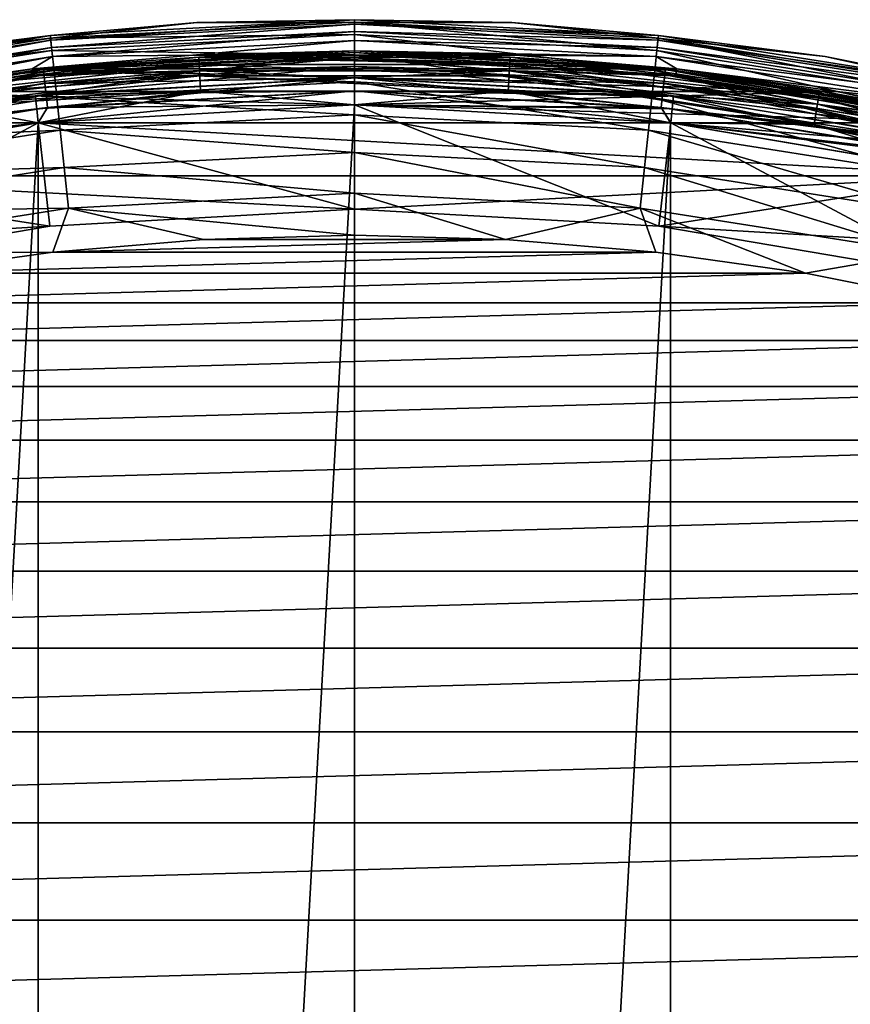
# Model space of a CAD drawing. Header units: metres. Extents: x -27 to 247, y -27 to 27.
# Tile 18 of 50: x -3.08 to 4.57, y 17.72 to 26.79. Entities that reach past the tile are written whole.
import ezdxf

# ---------------------------------------------------------------- set-up
doc = ezdxf.new("R2010")
doc.units = ezdxf.units.M
doc.layers.add('solid_10271303', color=7, linetype='CONTINUOUS')

msp = doc.modelspace()

# ---------------------------------------------------------------- linework, layer by layer
at = {"layer": 'solid_10271303'}
for points in [[(-4.335758, 26.446951, 149.240707), (-4.335758, 26.446951, 177.440704), (-1.450923, 26.760696, 177.440704)], [(-2.797346, 26.614967, 177.830887), (-1.450923, 26.760696, 177.440704), (-4.335758, 26.446951, 177.440704)], [(-1.450923, 26.760696, 149.240707), (-4.335758, 26.446951, 149.240707), (-1.450923, 26.760696, 177.440704)], [(-2.799837, 26.638672, 149.14827), (-4.335758, 26.446951, 149.240707), (-1.450923, 26.760696, 149.240707)], [(-2.799837, 26.638672, 149.14827), (-1.450923, 26.760696, 149.240707), (0, 26.785404, 149.14827)], [(-2.799837, 26.638672, 149.14827), (0, 26.785404, 149.14827), (-2.795385, 26.596315, 149.064529)], [(0, 26.76157, 177.830887), (-1.450923, 26.760696, 177.440704), (-2.797346, 26.614967, 177.830887)], [(0, 26.76157, 177.830887), (-2.797346, 26.614967, 177.830887), (0, 26.647608, 178.206436)], [(0, 26.785404, 149.14827), (0, 26.742815, 149.064529), (-2.795385, 26.596315, 149.064529)], [(0, 26.785404, 149.14827), (-1.450923, 26.760696, 149.240707), (1.450923, 26.760696, 149.240707)], [(0, 26.76157, 177.830887), (1.450923, 26.760696, 177.440704), (-1.450923, 26.760696, 177.440704)], [(-1.450923, 26.760696, 149.240707), (-1.450923, 26.760696, 177.440704), (1.450923, 26.760696, 177.440704)], [(1.450923, 26.760696, 149.240707), (-1.450923, 26.760696, 149.240707), (1.450923, 26.760696, 177.440704)], [(0, 26.785404, 149.14827), (1.450923, 26.760696, 149.240707), (2.799837, 26.638672, 149.14827)], [(0, 26.785404, 149.14827), (2.799837, 26.638672, 149.14827), (0, 26.742815, 149.064529)], [(2.797346, 26.614967, 177.830887), (1.450923, 26.760696, 177.440704), (0, 26.76157, 177.830887)], [(0, 26.76157, 177.830887), (0, 26.647608, 178.206436), (2.785434, 26.501631, 178.206436)], [(2.797346, 26.614967, 177.830887), (0, 26.76157, 177.830887), (2.785434, 26.501631, 178.206436)], [(1.450923, 26.760696, 149.240707), (1.450923, 26.760696, 177.440704), (4.335758, 26.446951, 177.440704)], [(2.797346, 26.614967, 177.830887), (4.335758, 26.446951, 177.440704), (1.450923, 26.760696, 177.440704)], [(4.335758, 26.446951, 149.240707), (1.450923, 26.760696, 149.240707), (4.335758, 26.446951, 177.440704)], [(2.799837, 26.638672, 149.14827), (1.450923, 26.760696, 149.240707), (4.335758, 26.446951, 149.240707)], [(-2.795385, 26.596315, 149.064529), (0, 26.742815, 149.064529), (-2.788444, 26.530275, 148.998062)], [(0, 26.742815, 149.064529), (0, 26.676413, 148.998062), (-2.788444, 26.530275, 148.998062)], [(-2.788444, 26.530275, 148.998062), (0, 26.676413, 148.998062), (-2.779695, 26.447027, 148.955399)], [(0, 26.676413, 148.998062), (0, 26.592705, 148.955399), (-2.779695, 26.447027, 148.955399)], [(0, 26.742815, 149.064529), (2.795385, 26.596315, 149.064529), (0, 26.676413, 148.998062)], [(2.799837, 26.638672, 149.14827), (2.795385, 26.596315, 149.064529), (0, 26.742815, 149.064529)], [(0, 26.676413, 148.998062), (2.788444, 26.530275, 148.998062), (0, 26.592705, 148.955399)], [(2.795385, 26.596315, 149.064529), (2.788444, 26.530275, 148.998062), (0, 26.676413, 148.998062)], [(-5.568999, 26.200079, 149.14827), (-4.335758, 26.446951, 149.240707), (-2.799837, 26.638672, 149.14827)], [(-5.568999, 26.200079, 149.14827), (-2.799837, 26.638672, 149.14827), (-5.560144, 26.158421, 149.064529)], [(-2.797346, 26.614967, 177.830887), (-4.335758, 26.446951, 177.440704), (-5.564044, 26.176765, 177.830887)], [(-2.797346, 26.614967, 177.830887), (-5.564044, 26.176765, 177.830887), (-2.785434, 26.501631, 178.206436)], [(-2.799837, 26.638672, 149.14827), (-2.795385, 26.596315, 149.064529), (-5.560144, 26.158421, 149.064529)], [(-5.560144, 26.158421, 149.064529), (-2.795385, 26.596315, 149.064529), (-5.546338, 26.093468, 148.998062)], [(-2.795385, 26.596315, 149.064529), (-2.788444, 26.530275, 148.998062), (-5.546338, 26.093468, 148.998062)], [(-2.797346, 26.614967, 177.830887), (-2.785434, 26.501631, 178.206436), (0, 26.647608, 178.206436)], [(0, 26.647608, 178.206436), (-2.785434, 26.501631, 178.206436), (0, 26.462503, 178.552505)], [(-2.779695, 26.447027, 148.955399), (0, 26.592705, 148.955399), (-1.486503, 26.458267, 148.940704)], [(0, 26.592705, 148.955399), (-0.000012, 26.5, 148.940704), (-1.486503, 26.458267, 148.940704)], [(0, 26.592705, 148.955399), (2.779695, 26.447027, 148.955399), (-0.000012, 26.5, 148.940704)], [(0, 26.647608, 178.206436), (0, 26.462503, 178.552505), (2.766085, 26.317539, 178.552505)], [(2.785434, 26.501631, 178.206436), (0, 26.647608, 178.206436), (2.766085, 26.317539, 178.552505)], [(2.788444, 26.530275, 148.998062), (2.779695, 26.447027, 148.955399), (0, 26.592705, 148.955399)], [(2.797346, 26.614967, 177.830887), (2.785434, 26.501631, 178.206436), (5.540349, 26.065294, 178.206436)], [(2.795385, 26.596315, 149.064529), (5.560144, 26.158421, 149.064529), (2.788444, 26.530275, 148.998062)], [(2.799837, 26.638672, 149.14827), (5.568999, 26.200079, 149.14827), (2.795385, 26.596315, 149.064529)], [(5.568999, 26.200079, 149.14827), (5.560144, 26.158421, 149.064529), (2.795385, 26.596315, 149.064529)], [(5.564044, 26.176765, 177.830887), (4.335758, 26.446951, 177.440704), (2.797346, 26.614967, 177.830887)], [(5.564044, 26.176765, 177.830887), (2.797346, 26.614967, 177.830887), (5.540349, 26.065294, 178.206436)], [(2.799837, 26.638672, 149.14827), (4.335758, 26.446951, 149.240707), (5.568999, 26.200079, 149.14827)], [(-5.564044, 26.176765, 177.830887), (-5.540349, 26.065294, 178.206436), (-2.785434, 26.501631, 178.206436)], [(-5.546338, 26.093468, 148.998062), (-2.788444, 26.530275, 148.998062), (-5.528934, 26.011591, 148.955399)], [(-2.785434, 26.501631, 178.206436), (-5.540349, 26.065294, 178.206436), (-2.766085, 26.317539, 178.552505)], [(-2.788444, 26.530275, 148.998062), (-2.779695, 26.447027, 148.955399), (-5.528934, 26.011591, 148.955399)], [(-2.967058, 26.333374, 0.85), (-2.967057, 26.333374, 145.550003), (0, 26.5, 145.550003)], [(0, 26.5, 0.85), (-2.967058, 26.333374, 0.85), (0, 26.5, 145.550003)], [(-2.965166, 26.316578, 0.721096), (-2.967058, 26.333374, 0.85), (0, 26.5, 0.85)], [(-1.433468, 26.438753, 145.738052), (0, 26.5, 145.550003), (-2.967057, 26.333374, 145.550003)], [(-2.967055, 26.333374, -49.5), (0, 26.5, -0.5), (0, 26.5, -49.5)], [(-2.967054, 26.333374, -0.5), (0, 26.5, -0.5), (-2.967055, 26.333374, -49.5)], [(-2.863327, 26.327852, -49.628902), (-2.967055, 26.333374, -49.5), (0, 26.5, -49.5)], [(0, 26.482964, -0.37059), (0, 26.5, -0.5), (-2.967054, 26.333374, -0.5)], [(-2.965166, 26.316578, 0.721096), (0, 26.5, 0.85), (0, 26.483099, 0.721096)], [(-2.863327, 26.327852, -49.628902), (0, 26.5, -49.5), (0, 26.483099, -49.628902)], [(-2.785434, 26.501631, 178.206436), (-2.766085, 26.317539, 178.552505), (0, 26.462503, 178.552505)], [(-1.486503, 26.458267, 148.940704), (-0.000012, 26.5, 148.940704), (1.48648, 26.458269, 148.940704)], [(1.433468, 26.438753, 145.738052), (0, 26.5, 145.550003), (-1.433468, 26.438753, 145.738052)], [(2.779695, 26.447027, 148.955399), (1.48648, 26.458269, 148.940704), (-0.000012, 26.5, 148.940704)], [(0, 26.5, 0.85), (0, 26.5, 145.550003), (2.967057, 26.333374, 145.550003)], [(1.433468, 26.438753, 145.738052), (2.967057, 26.333374, 145.550003), (0, 26.5, 145.550003)], [(2.967058, 26.333374, 0.85), (0, 26.5, 0.85), (2.967057, 26.333374, 145.550003)], [(0, 26.483099, 0.721096), (0, 26.5, 0.85), (2.967058, 26.333374, 0.85)], [(2.967054, 26.333374, -0.5), (0, 26.5, -49.5), (0, 26.5, -0.5)], [(2.863312, 26.327719, -0.37059), (2.967054, 26.333374, -0.5), (0, 26.5, -0.5)], [(0, 26.482964, -0.37059), (2.863312, 26.327719, -0.37059), (0, 26.5, -0.5)], [(2.967054, 26.333374, -0.5), (2.967055, 26.333374, -49.5), (0, 26.5, -49.5)], [(0, 26.483099, -49.628902), (0, 26.5, -49.5), (2.967055, 26.333374, -49.5)], [(2.785434, 26.501631, 178.206436), (2.766085, 26.317539, 178.552505), (5.501863, 25.884233, 178.552505)], [(2.788444, 26.530275, 148.998062), (5.546338, 26.093468, 148.998062), (2.779695, 26.447027, 148.955399)], [(5.540349, 26.065294, 178.206436), (2.785434, 26.501631, 178.206436), (5.501863, 25.884233, 178.552505)], [(5.560144, 26.158421, 149.064529), (5.546338, 26.093468, 148.998062), (2.788444, 26.530275, 148.998062)], [(-5.528934, 26.011591, 148.955399), (-2.779695, 26.447027, 148.955399), (-4.440215, 26.125347, 148.940704)], [(-2.779695, 26.447027, 148.955399), (-2.968061, 26.333244, 148.940704), (-4.440215, 26.125347, 148.940704)], [(-1.433468, 26.438753, 145.738052), (-2.967057, 26.333374, 145.550003), (-4.283597, 26.128782, 145.738052)], [(-1.433468, 26.438753, 145.738052), (-4.283597, 26.128782, 145.738052), (-1.42989, 26.372774, 145.915726)], [(-2.968061, 26.333244, 148.940704), (-1.486503, 26.458267, 148.940704), (2.968038, 26.333248, 148.940704)], [(-2.779695, 26.447027, 148.955399), (-1.486503, 26.458267, 148.940704), (-2.968061, 26.333244, 148.940704)], [(-2.863312, 26.327719, -0.37059), (0, 26.482964, -0.37059), (-2.967054, 26.333374, -0.5)], [(-2.965166, 26.316578, 0.721096), (0, 26.483099, 0.721096), (-2.95958, 26.267002, 0.60034)], [(0, 26.483099, 0.721096), (0, 26.433208, 0.60034), (-2.95958, 26.267002, 0.60034)], [(-2.95958, 26.267002, 0.60034), (0, 26.433208, 0.60034), (-1.426763, 26.315088, 0.496632)], [(-2.863327, 26.327852, -49.628902), (0, 26.483099, -49.628902), (-2.857933, 26.278255, -49.74966)], [(-2.863312, 26.327719, -0.37059), (0, 26.432947, -0.249887), (0, 26.482964, -0.37059)], [(-2.857904, 26.277996, -0.249887), (0, 26.432947, -0.249887), (-2.863312, 26.327719, -0.37059)], [(0, 26.483099, -49.628902), (0, 26.433208, -49.74966), (-2.857933, 26.278255, -49.74966)], [(-2.857933, 26.278255, -49.74966), (0, 26.433208, -49.74966), (-2.84934, 26.199251, -49.853367)], [(-2.857904, 26.277996, -0.249887), (0, 26.353369, -0.146262), (0, 26.432947, -0.249887)], [(0, 26.433208, -49.74966), (0, 26.353739, -49.853367), (-2.84934, 26.199251, -49.853367)], [(0, 26.462503, 178.552505), (-2.766085, 26.317539, 178.552505), (0, 26.213381, 178.855759)], [(-1.486503, 26.458267, 148.940704), (1.48648, 26.458269, 148.940704), (2.968038, 26.333248, 148.940704)], [(-1.433468, 26.438753, 145.738052), (-1.42989, 26.372774, 145.915726), (1.42989, 26.372774, 145.915726)], [(1.433468, 26.438753, 145.738052), (-1.433468, 26.438753, 145.738052), (1.42989, 26.372774, 145.915726)], [(0, 26.433208, 0.60034), (1.426763, 26.315088, 0.496632), (-1.426763, 26.315088, 0.496632)], [(0, 26.483099, 0.721096), (2.967058, 26.333374, 0.85), (2.965166, 26.316578, 0.721096)], [(0, 26.483099, 0.721096), (2.965166, 26.316578, 0.721096), (0, 26.433208, 0.60034)], [(2.863327, 26.327852, -49.628902), (0, 26.483099, -49.628902), (2.967055, 26.333374, -49.5)], [(2.863327, 26.327852, -49.628902), (0, 26.433208, -49.74966), (0, 26.483099, -49.628902)], [(2.857904, 26.277996, -0.249887), (2.863312, 26.327719, -0.37059), (0, 26.482964, -0.37059)], [(0, 26.432947, -0.249887), (2.857904, 26.277996, -0.249887), (0, 26.482964, -0.37059)], [(0, 26.462503, 178.552505), (0, 26.213381, 178.855759), (2.740044, 26.06978, 178.855759)], [(2.766085, 26.317539, 178.552505), (0, 26.462503, 178.552505), (2.740044, 26.06978, 178.855759)], [(0, 26.433208, 0.60034), (2.95958, 26.267002, 0.60034), (1.426763, 26.315088, 0.496632)], [(2.965166, 26.316578, 0.721096), (2.95958, 26.267002, 0.60034), (0, 26.433208, 0.60034)], [(2.857933, 26.278255, -49.74966), (0, 26.353739, -49.853367), (0, 26.433208, -49.74966)], [(2.863327, 26.327852, -49.628902), (2.857933, 26.278255, -49.74966), (0, 26.433208, -49.74966)], [(2.8493, 26.198883, -0.146262), (2.857904, 26.277996, -0.249887), (0, 26.432947, -0.249887)], [(0, 26.353369, -0.146262), (2.8493, 26.198883, -0.146262), (0, 26.432947, -0.249887)], [(1.433468, 26.438753, 145.738052), (1.42989, 26.372774, 145.915726), (4.272907, 26.063578, 145.915726)], [(4.283597, 26.128782, 145.738052), (2.967057, 26.333374, 145.550003), (1.433468, 26.438753, 145.738052)], [(4.283597, 26.128782, 145.738052), (1.433468, 26.438753, 145.738052), (4.272907, 26.063578, 145.915726)], [(2.779695, 26.447027, 148.955399), (2.968038, 26.333248, 148.940704), (1.48648, 26.458269, 148.940704)], [(2.779695, 26.447027, 148.955399), (5.528934, 26.011591, 148.955399), (2.968038, 26.333248, 148.940704)], [(5.546338, 26.093468, 148.998062), (5.528934, 26.011591, 148.955399), (2.779695, 26.447027, 148.955399)], [(4.335758, 26.446951, 149.240707), (4.335758, 26.446951, 177.440704), (7.169759, 25.823139, 177.440704)], [(5.564044, 26.176765, 177.830887), (7.169759, 25.823139, 177.440704), (4.335758, 26.446951, 177.440704)], [(7.16976, 25.823139, 149.240707), (4.335758, 26.446951, 149.240707), (7.169759, 25.823139, 177.440704)], [(5.568999, 26.200079, 149.14827), (4.335758, 26.446951, 149.240707), (7.16976, 25.823139, 149.240707)], [(-5.896805, 25.83559, 0.85), (-5.896798, 25.83559, 145.550003), (-2.967057, 26.333374, 145.550003)], [(-2.967058, 26.333374, 0.85), (-5.896805, 25.83559, 0.85), (-2.967057, 26.333374, 145.550003)], [(-5.893044, 25.819111, 0.721096), (-5.896805, 25.83559, 0.85), (-2.967058, 26.333374, 0.85)], [(-4.283597, 26.128782, 145.738052), (-2.967057, 26.333374, 145.550003), (-5.896798, 25.83559, 145.550003)], [(-2.967054, 26.333374, -0.5), (-2.967055, 26.333374, -49.5), (-5.896797, 25.835592, -49.5)], [(-5.693083, 25.863937, -49.628902), (-5.896797, 25.835592, -49.5), (-2.967055, 26.333374, -49.5)], [(-5.896796, 25.835592, -0.5), (-2.967054, 26.333374, -0.5), (-5.896797, 25.835592, -49.5)], [(-5.693054, 25.863806, -0.37059), (-2.967054, 26.333374, -0.5), (-5.896796, 25.835592, -0.5)], [(-5.893044, 25.819111, 0.721096), (-2.967058, 26.333374, 0.85), (-2.965166, 26.316578, 0.721096)], [(-5.893044, 25.819111, 0.721096), (-2.965166, 26.316578, 0.721096), (-5.881942, 25.770473, 0.60034)], [(-2.965166, 26.316578, 0.721096), (-2.95958, 26.267002, 0.60034), (-5.881942, 25.770473, 0.60034)], [(-5.693083, 25.863937, -49.628902), (-2.967055, 26.333374, -49.5), (-2.863327, 26.327852, -49.628902)], [(-5.693083, 25.863937, -49.628902), (-2.863327, 26.327852, -49.628902), (-5.682359, 25.815216, -49.74966)], [(-5.693054, 25.863806, -0.37059), (-2.863312, 26.327719, -0.37059), (-2.967054, 26.333374, -0.5)], [(-2.857904, 26.277996, -0.249887), (-2.863312, 26.327719, -0.37059), (-5.693054, 25.863806, -0.37059)], [(-2.863327, 26.327852, -49.628902), (-2.857933, 26.278255, -49.74966), (-5.682359, 25.815216, -49.74966)], [(-5.540349, 26.065294, 178.206436), (-5.501863, 25.884233, 178.552505), (-2.766085, 26.317539, 178.552505)], [(-2.766085, 26.317539, 178.552505), (-5.501863, 25.884233, 178.552505), (-2.740044, 26.06978, 178.855759)], [(-4.440215, 26.125347, 148.940704), (-2.968061, 26.333244, 148.940704), (4.440191, 26.125351, 148.940704)], [(-4.283597, 26.128782, 145.738052), (-4.272907, 26.063578, 145.915726), (-1.42989, 26.372774, 145.915726)], [(-1.42989, 26.372774, 145.915726), (-4.272907, 26.063578, 145.915726), (-1.42415, 26.266901, 146.072876)], [(-4.26356, 26.006569, 0.496632), (-1.426763, 26.315088, 0.496632), (-2.93908, 26.085058, 0.417053)], [(-2.95958, 26.267002, 0.60034), (-1.426763, 26.315088, 0.496632), (-4.26356, 26.006569, 0.496632)], [(-2.968061, 26.333244, 148.940704), (2.968038, 26.333248, 148.940704), (4.440191, 26.125351, 148.940704)], [(-1.426763, 26.315088, 0.496632), (0, 26.250113, 0.417053), (-2.93908, 26.085058, 0.417053)], [(-2.8493, 26.198883, -0.146262), (0, 26.353369, -0.146262), (-2.857904, 26.277996, -0.249887)], [(-2.84934, 26.199251, -49.853367), (0, 26.353739, -49.853367), (-2.838136, 26.096233, -49.932949)], [(-2.8493, 26.198883, -0.146262), (0, 26.24966, -0.066791), (0, 26.353369, -0.146262)], [(0, 26.353739, -49.853367), (0, 26.250113, -49.932949), (-2.838136, 26.096233, -49.932949)], [(-2.766085, 26.317539, 178.552505), (-2.740044, 26.06978, 178.855759), (0, 26.213381, 178.855759)], [(-1.42989, 26.372774, 145.915726), (-1.42415, 26.266901, 146.072876), (1.42415, 26.266901, 146.072876)], [(1.42989, 26.372774, 145.915726), (-1.42989, 26.372774, 145.915726), (1.42415, 26.266901, 146.072876)], [(-1.426763, 26.315088, 0.496632), (1.426763, 26.315088, 0.496632), (0, 26.250113, 0.417053)], [(2.84934, 26.199251, -49.853367), (0, 26.250113, -49.932949), (0, 26.353739, -49.853367)], [(2.857933, 26.278255, -49.74966), (2.84934, 26.199251, -49.853367), (0, 26.353739, -49.853367)], [(2.838088, 26.095783, -0.066791), (2.8493, 26.198883, -0.146262), (0, 26.353369, -0.146262)], [(0, 26.24966, -0.066791), (2.838088, 26.095783, -0.066791), (0, 26.353369, -0.146262)], [(1.426763, 26.315088, 0.496632), (2.93908, 26.085058, 0.417053), (0, 26.250113, 0.417053)], [(1.42989, 26.372774, 145.915726), (1.42415, 26.266901, 146.072876), (4.255753, 25.958946, 146.072876)], [(1.426763, 26.315088, 0.496632), (4.26356, 26.006569, 0.496632), (2.93908, 26.085058, 0.417053)], [(2.95958, 26.267002, 0.60034), (4.26356, 26.006569, 0.496632), (1.426763, 26.315088, 0.496632)], [(4.272907, 26.063578, 145.915726), (1.42989, 26.372774, 145.915726), (4.255753, 25.958946, 146.072876)], [(2.766085, 26.317539, 178.552505), (2.740044, 26.06978, 178.855759), (5.450068, 25.640554, 178.855759)], [(5.501863, 25.884233, 178.552505), (2.766085, 26.317539, 178.552505), (5.450068, 25.640554, 178.855759)], [(2.857904, 26.277996, -0.249887), (5.682302, 25.81496, -0.249887), (2.863312, 26.327719, -0.37059)], [(2.863327, 26.327852, -49.628902), (5.693083, 25.863937, -49.628902), (2.857933, 26.278255, -49.74966)], [(2.863312, 26.327719, -0.37059), (5.693054, 25.863806, -0.37059), (2.967054, 26.333374, -0.5)], [(5.682302, 25.81496, -0.249887), (5.693054, 25.863806, -0.37059), (2.863312, 26.327719, -0.37059)], [(2.863327, 26.327852, -49.628902), (2.967055, 26.333374, -49.5), (5.693083, 25.863937, -49.628902)], [(2.965166, 26.316578, 0.721096), (5.893044, 25.819111, 0.721096), (2.95958, 26.267002, 0.60034)], [(2.965166, 26.316578, 0.721096), (2.967058, 26.333374, 0.85), (5.896805, 25.83559, 0.85)], [(2.965166, 26.316578, 0.721096), (5.896805, 25.83559, 0.85), (5.893044, 25.819111, 0.721096)], [(2.967054, 26.333374, -0.5), (5.896796, 25.835592, -0.5), (2.967055, 26.333374, -49.5)], [(5.693054, 25.863806, -0.37059), (5.896796, 25.835592, -0.5), (2.967054, 26.333374, -0.5)], [(5.896796, 25.835592, -0.5), (5.896797, 25.835592, -49.5), (2.967055, 26.333374, -49.5)], [(5.693083, 25.863937, -49.628902), (2.967055, 26.333374, -49.5), (5.896797, 25.835592, -49.5)], [(2.967058, 26.333374, 0.85), (2.967057, 26.333374, 145.550003), (5.896799, 25.83559, 145.550003)], [(4.283597, 26.128782, 145.738052), (5.896799, 25.83559, 145.550003), (2.967057, 26.333374, 145.550003)], [(5.896805, 25.83559, 0.85), (2.967058, 26.333374, 0.85), (5.896799, 25.83559, 145.550003)], [(5.528934, 26.011591, 148.955399), (4.440191, 26.125351, 148.940704), (2.968038, 26.333248, 148.940704)], [(-5.881942, 25.770473, 0.60034), (-2.95958, 26.267002, 0.60034), (-4.26356, 26.006569, 0.496632)], [(-5.682302, 25.81496, -0.249887), (-2.857904, 26.277996, -0.249887), (-5.693054, 25.863806, -0.37059)], [(-5.682359, 25.815216, -49.74966), (-2.857933, 26.278255, -49.74966), (-5.665275, 25.737602, -49.853367)], [(-2.8493, 26.198883, -0.146262), (-2.857904, 26.277996, -0.249887), (-5.682302, 25.81496, -0.249887)], [(-2.857933, 26.278255, -49.74966), (-2.84934, 26.199251, -49.853367), (-5.665275, 25.737602, -49.853367)], [(-4.272907, 26.063578, 145.915726), (-4.255753, 25.958946, 146.072876), (-1.42415, 26.266901, 146.072876)], [(-1.42415, 26.266901, 146.072876), (-4.255753, 25.958946, 146.072876), (-1.416569, 26.127083, 146.200653)], [(-2.93908, 26.085058, 0.417053), (0, 26.250113, 0.417053), (-2.925566, 25.965113, 0.367037)], [(0, 26.250113, 0.417053), (0, 26.12941, 0.367037), (-2.925566, 25.965113, 0.367037)], [(-2.838088, 26.095783, -0.066791), (0, 26.24966, -0.066791), (-2.8493, 26.198883, -0.146262)], [(-2.838136, 26.096233, -49.932949), (0, 26.250113, -49.932949), (-2.825086, 25.976238, -49.982964)], [(-2.838088, 26.095783, -0.066791), (0, 26.128904, -0.016902), (0, 26.24966, -0.066791)], [(0, 26.250113, -49.932949), (0, 26.12941, -49.982964), (-2.825086, 25.976238, -49.982964)], [(0, 26.213381, 178.855759), (-2.740044, 26.06978, 178.855759), (0, 25.909834, 179.104523)], [(-1.42415, 26.266901, 146.072876), (-1.416569, 26.127083, 146.200653), (1.416569, 26.127083, 146.200653)], [(1.42415, 26.266901, 146.072876), (-1.42415, 26.266901, 146.072876), (1.416569, 26.127083, 146.200653)], [(0, 26.250113, 0.417053), (2.93908, 26.085058, 0.417053), (0, 26.12941, 0.367037)], [(2.838136, 26.096233, -49.932949), (0, 26.12941, -49.982964), (0, 26.250113, -49.932949)], [(2.84934, 26.199251, -49.853367), (2.838136, 26.096233, -49.932949), (0, 26.250113, -49.932949)], [(2.825032, 25.975735, -0.016902), (2.838088, 26.095783, -0.066791), (0, 26.24966, -0.066791)], [(0, 26.128904, -0.016902), (2.825032, 25.975735, -0.016902), (0, 26.24966, -0.066791)], [(0, 26.213381, 178.855759), (0, 25.909834, 179.104523), (2.708315, 25.767897, 179.104523)], [(2.740044, 26.06978, 178.855759), (0, 26.213381, 178.855759), (2.708315, 25.767897, 179.104523)], [(1.42415, 26.266901, 146.072876), (1.416569, 26.127083, 146.200653), (4.233099, 25.820766, 146.200653)], [(4.255753, 25.958946, 146.072876), (1.42415, 26.266901, 146.072876), (4.233099, 25.820766, 146.200653)], [(2.8493, 26.198883, -0.146262), (5.665195, 25.737242, -0.146262), (2.857904, 26.277996, -0.249887)], [(2.857933, 26.278255, -49.74966), (5.682359, 25.815216, -49.74966), (2.84934, 26.199251, -49.853367)], [(5.665195, 25.737242, -0.146262), (5.682302, 25.81496, -0.249887), (2.857904, 26.277996, -0.249887)], [(5.693083, 25.863937, -49.628902), (5.682359, 25.815216, -49.74966), (2.857933, 26.278255, -49.74966)], [(2.95958, 26.267002, 0.60034), (5.881942, 25.770473, 0.60034), (4.26356, 26.006569, 0.496632)], [(5.893044, 25.819111, 0.721096), (5.881942, 25.770473, 0.60034), (2.95958, 26.267002, 0.60034)], [(-5.898517, 25.835196, 148.940704), (-4.440215, 26.125347, 148.940704), (-2.911129, 25.836496, 148.940704)], [(-5.665195, 25.737242, -0.146262), (-2.8493, 26.198883, -0.146262), (-5.682302, 25.81496, -0.249887)], [(-5.665275, 25.737602, -49.853367), (-2.84934, 26.199251, -49.853367), (-5.642998, 25.6364, -49.932949)], [(-2.838088, 26.095783, -0.066791), (-2.8493, 26.198883, -0.146262), (-5.665195, 25.737242, -0.146262)], [(-2.84934, 26.199251, -49.853367), (-2.838136, 26.096233, -49.932949), (-5.642998, 25.6364, -49.932949)], [(0.000021, 26.000736, 148.940704), (-4.440215, 26.125347, 148.940704), (4.440191, 26.125351, 148.940704)], [(-4.440215, 26.125347, 148.940704), (0, 26, 148.940704), (-2.911129, 25.836496, 148.940704)], [(0, 26, 148.940704), (-4.440215, 26.125347, 148.940704), (0.000021, 26.000736, 148.940704)], [(-4.255753, 25.958946, 146.072876), (-4.233099, 25.820766, 146.200653), (-1.416569, 26.127083, 146.200653)], [(-2.91108, 25.836517, 146.291626), (-1.416569, 26.127083, 146.200653), (-4.233099, 25.820766, 146.200653)], [(-2.925566, 25.965113, 0.367037), (0, 26.12941, 0.367037), (-2.912776, 25.836325, 0.35)], [(0, 26.12941, 0.367037), (-0.000024, 25.999979, 0.35), (-2.912776, 25.836325, 0.35)], [(0, 26.12941, -49.982964), (0, 26, -50), (-2.912613, 25.836334, -50)], [(-2.825086, 25.976238, -49.982964), (0, 26.12941, -49.982964), (-2.912613, 25.836334, -50)], [(-2.91108, 25.836517, 146.291626), (0, 26, 146.291626), (-1.416569, 26.127083, 146.200653)], [(-2.825032, 25.975735, -0.016902), (0, 26.128904, -0.016902), (-2.838088, 26.095783, -0.066791)], [(-2.825032, 25.975735, -0.016902), (0, 26), (0, 26.128904, -0.016902)], [(0, 26, 146.291626), (1.416569, 26.127083, 146.200653), (-1.416569, 26.127083, 146.200653)], [(0, 26.12941, 0.367037), (2.925566, 25.965113, 0.367037), (-0.000024, 25.999979, 0.35)], [(2.93908, 26.085058, 0.417053), (2.925566, 25.965113, 0.367037), (0, 26.12941, 0.367037)], [(2.825086, 25.976238, -49.982964), (0, 26, -50), (0, 26.12941, -49.982964)], [(2.838136, 26.096233, -49.932949), (2.825086, 25.976238, -49.982964), (0, 26.12941, -49.982964)], [(0, 26.128904, -0.016902), (0, 26), (2.912684, 25.836325)], [(0, 26.128904, -0.016902), (2.912684, 25.836325), (2.825032, 25.975735, -0.016902)], [(0, 26, 146.291626), (2.91108, 25.836517, 146.291626), (1.416569, 26.127083, 146.200653)], [(4.440191, 26.125351, 148.940704), (5.898494, 25.835199, 148.940704), (0.000021, 26.000736, 148.940704)], [(2.91108, 25.836517, 146.291626), (4.233099, 25.820766, 146.200653), (1.416569, 26.127083, 146.200653)], [(2.838088, 26.095783, -0.066791), (5.642901, 25.635958, -0.066791), (2.8493, 26.198883, -0.146262)], [(2.84934, 26.199251, -49.853367), (5.665275, 25.737602, -49.853367), (2.838136, 26.096233, -49.932949)], [(5.642901, 25.635958, -0.066791), (5.665195, 25.737242, -0.146262), (2.8493, 26.198883, -0.146262)], [(5.682359, 25.815216, -49.74966), (5.665275, 25.737602, -49.853367), (2.84934, 26.199251, -49.853367)], [(4.283597, 26.128782, 145.738052), (4.272907, 26.063578, 145.915726), (7.065827, 25.448809, 145.915726)], [(7.083504, 25.512476, 145.738052), (5.896799, 25.83559, 145.550003), (4.283597, 26.128782, 145.738052)], [(7.083504, 25.512476, 145.738052), (4.283597, 26.128782, 145.738052), (7.065827, 25.448809, 145.915726)], [(5.528934, 26.011591, 148.955399), (5.898494, 25.835199, 148.940704), (4.440191, 26.125351, 148.940704)], [(-5.8412, 25.591969, 0.417053), (-2.93908, 26.085058, 0.417053), (-5.814341, 25.474291, 0.367037)], [(-4.26356, 26.006569, 0.496632), (-2.93908, 26.085058, 0.417053), (-5.8412, 25.591969, 0.417053)], [(-2.93908, 26.085058, 0.417053), (-2.925566, 25.965113, 0.367037), (-5.814341, 25.474291, 0.367037)], [(-5.642901, 25.635958, -0.066791), (-2.838088, 26.095783, -0.066791), (-5.665195, 25.737242, -0.146262)], [(-5.642998, 25.6364, -49.932949), (-2.838136, 26.096233, -49.932949), (-5.617051, 25.518518, -49.982964)], [(-2.825032, 25.975735, -0.016902), (-2.838088, 26.095783, -0.066791), (-5.642901, 25.635958, -0.066791)], [(-2.838136, 26.096233, -49.932949), (-2.825086, 25.976238, -49.982964), (-5.617051, 25.518518, -49.982964)], [(-5.501863, 25.884233, 178.552505), (-5.450068, 25.640554, 178.855759), (-2.740044, 26.06978, 178.855759)], [(-2.740044, 26.06978, 178.855759), (-5.450068, 25.640554, 178.855759), (-2.708315, 25.767897, 179.104523)], [(-2.740044, 26.06978, 178.855759), (-2.708315, 25.767897, 179.104523), (0, 25.909834, 179.104523)], [(2.740044, 26.06978, 178.855759), (2.708315, 25.767897, 179.104523), (5.386957, 25.343641, 179.104523)], [(5.450068, 25.640554, 178.855759), (2.740044, 26.06978, 178.855759), (5.386957, 25.343641, 179.104523)], [(2.825032, 25.975735, -0.016902), (5.616942, 25.518024, -0.016902), (2.838088, 26.095783, -0.066791)], [(2.838136, 26.096233, -49.932949), (5.642998, 25.6364, -49.932949), (2.825086, 25.976238, -49.982964)], [(5.616942, 25.518024, -0.016902), (5.642901, 25.635958, -0.066791), (2.838088, 26.095783, -0.066791)], [(5.665275, 25.737602, -49.853367), (5.642998, 25.6364, -49.932949), (2.838136, 26.096233, -49.932949)], [(2.93908, 26.085058, 0.417053), (5.8412, 25.591969, 0.417053), (2.925566, 25.965113, 0.367037)], [(4.26356, 26.006569, 0.496632), (5.8412, 25.591969, 0.417053), (2.93908, 26.085058, 0.417053)], [(4.272907, 26.063578, 145.915726), (4.255753, 25.958946, 146.072876), (7.037462, 25.346645, 146.072876)], [(7.065827, 25.448809, 145.915726), (4.272907, 26.063578, 145.915726), (7.037462, 25.346645, 146.072876)], [(-5.814341, 25.474291, 0.367037), (-2.925566, 25.965113, 0.367037), (-2.912776, 25.836325, 0.35)], [(-5.616942, 25.518024, -0.016902), (-2.825032, 25.975735, -0.016902), (-5.642901, 25.635958, -0.066791)], [(-5.617051, 25.518518, -49.982964), (-2.825086, 25.976238, -49.982964), (-2.912613, 25.836334, -50)], [(-5.616942, 25.518024, -0.016902), (-2.912683, 25.836325), (-2.825032, 25.975735, -0.016902)], [(-2.912776, 25.836325, 0.35), (-0.000024, 25.999979, 0.35), (2.912729, 25.83633, 0.35)], [(0, 25.040234), (0, 26), (-2.912683, 25.836325)], [(-2.825032, 25.975735, -0.016902), (-2.912683, 25.836325), (0, 26)], [(-2.912606, -25.836334, -50), (-2.912613, 25.836334, -50), (0, 26, -50)], [(0, -26, -50), (-2.912606, -25.836334, -50), (0, 26, -50)], [(-2.911129, 25.836496, 148.940704), (0, 26, 148.940704), (-2.91108, 25.836517, 146.291626)], [(0, 26, 148.940704), (0, 26, 146.291626), (-2.91108, 25.836517, 146.291626)], [(2.925566, 25.965113, 0.367037), (2.912729, 25.83633, 0.35), (-0.000024, 25.999979, 0.35)], [(0.000021, 26.000736, 148.940704), (5.898494, 25.835199, 148.940704), (0, 26, 148.940704)], [(2.911129, 25.836496, 148.940704), (2.91108, 25.836517, 146.291626), (0, 26, 146.291626)], [(0, 26, 148.940704), (2.911129, 25.836496, 148.940704), (0, 26, 146.291626)], [(5.898494, 25.835199, 148.940704), (2.911129, 25.836496, 148.940704), (0, 26, 148.940704)], [(2.912606, 25.836334, -50), (0, -26, -50), (0, 26, -50)], [(2.825086, 25.976238, -49.982964), (2.912606, 25.836334, -50), (0, 26, -50)], [(2.803873, 24.882746), (2.912684, 25.836325), (0, 26)], [(0, 25.040234), (2.803873, 24.882746), (0, 26)], [(2.825032, 25.975735, -0.016902), (2.912684, 25.836325), (5.616942, 25.518024, -0.016902)], [(2.825086, 25.976238, -49.982964), (5.617051, 25.518518, -49.982964), (2.912606, 25.836334, -50)], [(5.642998, 25.6364, -49.932949), (5.617051, 25.518518, -49.982964), (2.825086, 25.976238, -49.982964)], [(2.925566, 25.965113, 0.367037), (5.814341, 25.474291, 0.367037), (2.912729, 25.83633, 0.35)], [(5.8412, 25.591969, 0.417053), (5.814341, 25.474291, 0.367037), (2.925566, 25.965113, 0.367037)], [(4.255753, 25.958946, 146.072876), (4.233099, 25.820766, 146.200653), (7.000001, 25.211725, 146.200653)], [(7.037462, 25.346645, 146.072876), (4.255753, 25.958946, 146.072876), (7.000001, 25.211725, 146.200653)], [(4.26356, 26.006569, 0.496632), (7.050372, 25.393145, 0.496632), (5.8412, 25.591969, 0.417053)], [(5.881942, 25.770473, 0.60034), (7.050372, 25.393145, 0.496632), (4.26356, 26.006569, 0.496632)], [(0, 25.909834, 179.104523), (-2.708315, 25.767897, 179.104523), (0, 25.563553, 179.289215)], [(0, 25.909834, 179.104523), (0, 25.563553, 179.289215), (2.672119, 25.423513, 179.289215)], [(2.708315, 25.767897, 179.104523), (0, 25.909834, 179.104523), (2.672119, 25.423513, 179.289215)], [(-5.898517, 25.835196, 148.940704), (-2.911129, 25.836496, 148.940704), (-5.785409, 25.348152, 148.940704)], [(-5.814341, 25.474291, 0.367037), (-2.912776, 25.836325, 0.35), (-5.788665, 25.347393, 0.35)], [(-5.571944, 24.412409), (-2.912683, 25.836325), (-5.788952, 25.347336)], [(-5.616942, 25.518024, -0.016902), (-5.788952, 25.347336), (-2.912683, 25.836325)], [(-5.78876, -25.34738, -50), (-5.788771, 25.347378, -50), (-2.912613, 25.836334, -50)], [(-5.617051, 25.518518, -49.982964), (-2.912613, 25.836334, -50), (-5.788771, 25.347378, -50)], [(-2.912606, -25.836334, -50), (-5.78876, -25.34738, -50), (-2.912613, 25.836334, -50)], [(-5.788665, 25.347393, 0.35), (-2.912776, 25.836325, 0.35), (5.788618, 25.347403, 0.35)], [(-5.785811, 25.348064, 146.291626), (-2.91108, 25.836517, 146.291626), (-4.233099, 25.820766, 146.200653)], [(-2.911129, 25.836496, 148.940704), (-2.91108, 25.836517, 146.291626), (-5.785811, 25.348064, 146.291626)], [(-5.785409, 25.348152, 148.940704), (-2.911129, 25.836496, 148.940704), (-5.785811, 25.348064, 146.291626)], [(-5.571944, 24.412409), (-2.803873, 24.882746), (-2.912683, 25.836325)], [(-5.450068, 25.640554, 178.855759), (-5.386957, 25.343641, 179.104523), (-2.708315, 25.767897, 179.104523)], [(-2.708315, 25.767897, 179.104523), (-5.386957, 25.343641, 179.104523), (-2.672119, 25.423513, 179.289215)], [(-2.912776, 25.836325, 0.35), (2.912729, 25.83633, 0.35), (5.788618, 25.347403, 0.35)], [(-2.803873, 24.882746), (0, 25.040234), (-2.912683, 25.836325)], [(-2.708315, 25.767897, 179.104523), (-2.672119, 25.423513, 179.289215), (0, 25.563553, 179.289215)], [(2.912606, 25.836334, -50), (2.912613, -25.836334, -50), (0, -26, -50)], [(2.708315, 25.767897, 179.104523), (2.672119, 25.423513, 179.289215), (5.314961, 25.004927, 179.289215)], [(5.386957, 25.343641, 179.104523), (2.708315, 25.767897, 179.104523), (5.314961, 25.004927, 179.289215)], [(2.803873, 24.882746), (5.571944, 24.412409), (2.912684, 25.836325)], [(2.91108, 25.836517, 146.291626), (5.785811, 25.348064, 146.291626), (4.233099, 25.820766, 146.200653)], [(5.785409, 25.348152, 148.940704), (5.785811, 25.348064, 146.291626), (2.91108, 25.836517, 146.291626)], [(2.911129, 25.836496, 148.940704), (5.785409, 25.348152, 148.940704), (2.91108, 25.836517, 146.291626)], [(7.338484, 25.463633, 148.940704), (5.785409, 25.348152, 148.940704), (2.911129, 25.836496, 148.940704)], [(5.898494, 25.835199, 148.940704), (7.338484, 25.463633, 148.940704), (2.911129, 25.836496, 148.940704)], [(2.912606, 25.836334, -50), (5.78876, 25.34738, -50), (2.912613, -25.836334, -50)], [(5.617051, 25.518518, -49.982964), (5.78876, 25.34738, -50), (2.912606, 25.836334, -50)], [(5.571944, 24.412409), (5.788955, 25.347336), (2.912684, 25.836325)], [(5.616942, 25.518024, -0.016902), (2.912684, 25.836325), (5.788955, 25.347336)], [(5.814341, 25.474291, 0.367037), (5.788618, 25.347403, 0.35), (2.912729, 25.83633, 0.35)], [(5.785811, 25.348064, 146.291626), (7.000001, 25.211725, 146.200653), (4.233099, 25.820766, 146.200653)], [(0, 25.563553, 179.289215), (-2.672119, 25.423513, 179.289215), (0, 25.18787, 179.40274)], [(0, 25.563553, 179.289215), (0, 25.18787, 179.40274), (2.632849, 25.049889, 179.40274)], [(2.672119, 25.423513, 179.289215), (0, 25.563553, 179.289215), (2.632849, 25.049889, 179.40274)], [(-5.386957, 25.343641, 179.104523), (-5.314961, 25.004927, 179.289215), (-2.672119, 25.423513, 179.289215)], [(-2.672119, 25.423513, 179.289215), (-5.314961, 25.004927, 179.289215), (-2.632849, 25.049889, 179.40274)], [(-2.672119, 25.423513, 179.289215), (-2.632849, 25.049889, 179.40274), (0, 25.18787, 179.40274)], [(2.672119, 25.423513, 179.289215), (2.632849, 25.049889, 179.40274), (5.236853, 24.637455, 179.40274)], [(5.314961, 25.004927, 179.289215), (2.672119, 25.423513, 179.289215), (5.236853, 24.637455, 179.40274)], [(-2.803718, 24.882767, 0.35), (-8.592018, 24.539297, 0.35), (-5.788665, 25.347393, 0.35)], [(0, 25.040234, 0.35), (-5.788665, 25.347393, 0.35), (5.788618, 25.347403, 0.35)], [(0, 25.040234, 0.35), (-2.803718, 24.882767, 0.35), (-5.788665, 25.347393, 0.35)], [(2.803718, 24.882767, 0.35), (0, 25.040234, 0.35), (5.788618, 25.347403, 0.35)], [(2.803718, 24.882767, 0.35), (5.788618, 25.347403, 0.35), (8.591973, 24.539312, 0.35)], [(5.78876, 25.34738, -50), (5.788771, -25.347378, -50), (2.912613, -25.836334, -50)], [(0, 25.18787, 179.40274), (-2.632849, 25.049889, 179.40274), (0, 24.799984, 179.440704)], [(0, 25.18787, 179.40274), (0, 24.799984, 179.440704), (1.390671, 24.760967, 179.440704)], [(2.632849, 25.049889, 179.40274), (0, 25.18787, 179.40274), (1.390671, 24.760967, 179.440704)], [(-5.314961, 25.004927, 179.289215), (-5.236853, 24.637455, 179.40274), (-2.632849, 25.049889, 179.40274)], [(-2.632849, 25.049889, 179.40274), (-5.236853, 24.637455, 179.40274), (-2.777207, 24.644007, 179.440704)], [(-2.803873, 24.882746), (-2.803718, 24.882767, 0.35), (0, 25.040234, 0.35)], [(-2.803873, 24.882746), (0, 25.040234, 0.35), (0, 25.040234)], [(-2.632849, 25.049889, 179.40274), (-2.777207, 24.644007, 179.440704), (-1.390671, 24.760967, 179.440704)], [(-2.632849, 25.049889, 179.40274), (-1.390671, 24.760967, 179.440704), (0, 24.799984, 179.440704)], [(0, 25.040234), (0, 25.040234, 0.35), (2.803718, 24.882767, 0.35)], [(0, 25.040234), (2.803718, 24.882767, 0.35), (2.803873, 24.882746)], [(2.632849, 25.049889, 179.40274), (1.390671, 24.760967, 179.440704), (2.777207, 24.644007, 179.440704)], [(2.632849, 25.049889, 179.40274), (2.777207, 24.644007, 179.440704), (4.155108, 24.449432, 179.440704)], [(5.236853, 24.637455, 179.40274), (2.632849, 25.049889, 179.40274), (4.155108, 24.449432, 179.440704)], [(-2.803718, 24.882767, 0.35), (-5.571934, 24.412422, 0.35), (-8.592018, 24.539297, 0.35)], [(-5.571944, 24.412409), (-5.571934, 24.412422, 0.35), (-2.803718, 24.882767, 0.35)], [(-5.571944, 24.412409), (-2.803718, 24.882767, 0.35), (-2.803873, 24.882746)], [(5.571934, 24.412422, 0.35), (2.803718, 24.882767, 0.35), (8.591973, 24.539312, 0.35)], [(2.803873, 24.882746), (2.803718, 24.882767, 0.35), (5.571934, 24.412422, 0.35)], [(2.803873, 24.882746), (5.571934, 24.412422, 0.35), (5.571944, 24.412409)], [(1.390671, 24.760967, 179.440704), (-1.390671, 24.760967, 179.440704), (-2.777207, 24.644007, 179.440704)], [(2.777207, 24.644007, 179.440704), (1.390671, 24.760967, 179.440704), (-2.777207, 24.644007, 179.440704)], [(1.390671, 24.760967, 179.440704), (0, 24.799984, 179.440704), (-1.390671, 24.760967, 179.440704)], [(-5.236853, 24.637455, 179.40274), (-4.155108, 24.449432, 179.440704), (-2.777207, 24.644007, 179.440704)], [(2.777207, 24.644007, 179.440704), (-2.777207, 24.644007, 179.440704), (-4.155108, 24.449432, 179.440704)], [(4.155108, 24.449432, 179.440704), (2.777207, 24.644007, 179.440704), (-4.155108, 24.449432, 179.440704)], [(5.236853, 24.637455, 179.40274), (4.155108, 24.449432, 179.440704), (5.519629, 24.177942, 179.440704)], [(4.155108, 24.449432, 179.440704), (-4.155108, 24.449432, 179.440704), (-5.519629, 24.177942, 179.440704)], [(5.519629, 24.177942, 179.440704), (4.155108, 24.449432, 179.440704), (-5.519629, 24.177942, 179.440704)], [(5.519629, 24.177942, 179.440704), (-5.519629, 24.177942, 179.440704), (-6.866709, 23.830393, 179.440704)], [(6.866709, 23.830393, 179.440704), (5.519629, 24.177942, 179.440704), (-6.866709, 23.830393, 179.440704)], [(6.866709, 23.830393, 179.440704), (-6.866709, 23.830393, 179.440704), (-8.192342, 23.407806, 179.440704)], [(8.192342, 23.407806, 179.440704), (6.866709, 23.830393, 179.440704), (-8.192342, 23.407806, 179.440704)], [(8.192342, 23.407806, 179.440704), (-8.192342, 23.407806, 179.440704), (-9.492424, 22.911432, 179.440704)], [(9.492424, 22.911432, 179.440704), (8.192342, 23.407806, 179.440704), (-9.492424, 22.911432, 179.440704)], [(9.492424, 22.911432, 179.440704), (-9.492424, 22.911432, 179.440704), (-10.762362, 22.343027, 179.440704)], [(10.762362, 22.343027, 179.440704), (9.492424, 22.911432, 179.440704), (-10.762362, 22.343027, 179.440704)], [(10.762362, 22.343027, 179.440704), (-10.762362, 22.343027, 179.440704), (-11.998297, 21.70438, 179.440704)], [(11.998297, 21.70438, 179.440704), (10.762362, 22.343027, 179.440704), (-11.998297, 21.70438, 179.440704)], [(11.998297, 21.70438, 179.440704), (-11.998297, 21.70438, 179.440704), (-13.19656, 20.997393, 179.440704)], [(13.19656, 20.997393, 179.440704), (11.998297, 21.70438, 179.440704), (-13.19656, 20.997393, 179.440704)], [(13.19656, 20.997393, 179.440704), (-13.19656, 20.997393, 179.440704), (-14.35354, 20.22414, 179.440704)], [(14.35354, 20.22414, 179.440704), (13.19656, 20.997393, 179.440704), (-14.35354, 20.22414, 179.440704)], [(14.35354, 20.22414, 179.440704), (-14.35354, 20.22414, 179.440704), (-15.465196, 19.387293, 179.440704)], [(15.465196, 19.387293, 179.440704), (14.35354, 20.22414, 179.440704), (-15.465196, 19.387293, 179.440704)], [(15.465196, 19.387293, 179.440704), (-15.465196, 19.387293, 179.440704), (-16.528004, 18.489573, 179.440704)], [(16.528004, 18.489573, 179.440704), (15.465196, 19.387293, 179.440704), (-16.528004, 18.489573, 179.440704)], [(16.528004, 18.489573, 179.440704), (-16.528004, 18.489573, 179.440704), (-17.538818, 17.533665, 179.440704)], [(17.538818, 17.533665, 179.440704), (16.528004, 18.489573, 179.440704), (-17.538818, 17.533665, 179.440704)]]:
    msp.add_3dface(points, dxfattribs=at)

doc.saveas('drawing.dxf')
